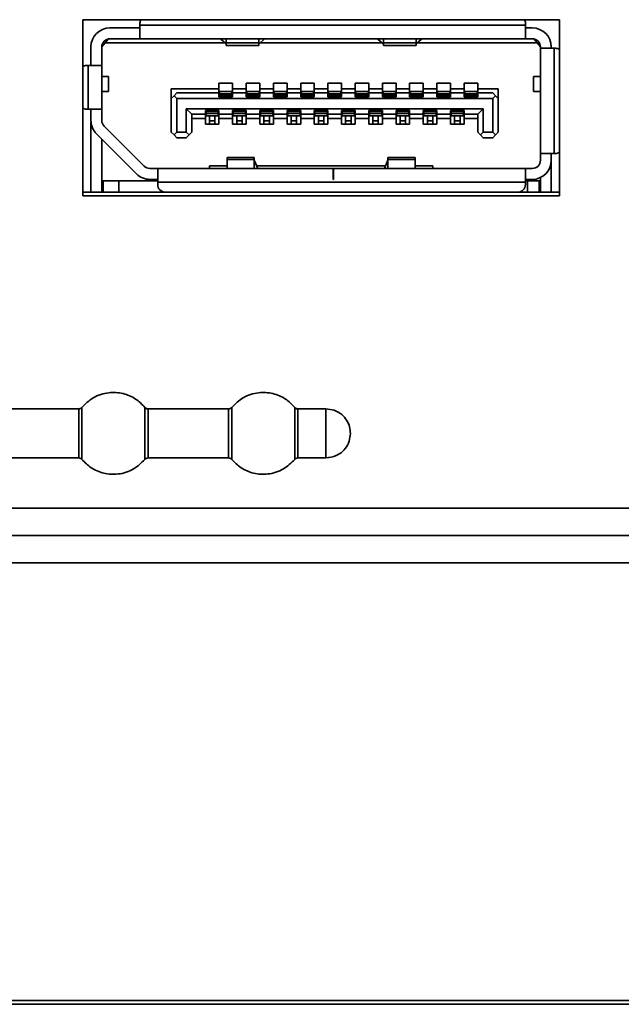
# Model space of a CAD drawing. Header units: millimetres. Extents: x 2 to 1120, y -2 to 861.
# Tile 25 of 226: x 353 to 360, y 116 to 128. Entities that reach past the tile are written whole.
import ezdxf

# ---------------------------------------------------------------- set-up
doc = ezdxf.new("R2010")
doc.units = ezdxf.units.MM

msp = doc.modelspace()

# ---------------------------------------------------------------- linework, layer by layer
at = {"color": 7, "linetype": 'Continuous', "lineweight": 35}
for p, q in [((359.5144, 127.8885), (353.6811, 127.8885)), ((353.6811, 127.8885), (353.6811, 125.7352)), ((354.0144, 127.7885), (354.3811, 127.7885)), ((354.3811, 127.8452), (354.3811, 127.8219)), ((354.3811, 127.8219), (354.3811, 127.6552)), ((359.0977, 127.8219), (354.3811, 127.8219)), ((359.0977, 127.8219), (359.0977, 127.8452)), ((359.0977, 127.6552), (359.0977, 127.8219)), ((359.0977, 127.7885), (359.1811, 127.7885)), ((359.5144, 125.7352), (359.5144, 127.8885)), ((353.7811, 127.3285), (353.7811, 127.5552)), ((353.9144, 127.5552), (353.9561, 127.6052)), ((353.9144, 127.5586), (353.9311, 127.5752)), ((353.9144, 127.5552), (353.9144, 127.3285)), ((353.9311, 127.5752), (353.9311, 127.6105)), ((353.9561, 127.6052), (353.9964, 127.6536)), ((355.4218, 127.6052), (353.9561, 127.6052)), ((354.0144, 127.6552), (354.3811, 127.6552)), ((359.0977, 127.6552), (354.3811, 127.6552)), ((355.3694, 127.6503), (355.3694, 127.6552)), ((355.4344, 127.5944), (355.3694, 127.6503)), ((355.4361, 127.6552), (355.4361, 127.6037)), ((355.8361, 127.6037), (355.4361, 127.6037)), ((355.4361, 127.6037), (355.4361, 127.5719)), ((355.4361, 127.5719), (355.8361, 127.5719)), ((355.8361, 127.6037), (355.8361, 127.6552)), ((355.8361, 127.5719), (355.8361, 127.6037)), ((355.9027, 127.6503), (355.8377, 127.5944)), ((357.3452, 127.6052), (355.8503, 127.6052)), ((355.9027, 127.6552), (355.9027, 127.6503)), ((357.2927, 127.6503), (357.2927, 127.6552)), ((357.2927, 127.6503), (357.3578, 127.5944)), ((357.3594, 127.6552), (357.3594, 127.6037)), ((357.7594, 127.6037), (357.3594, 127.6037)), ((357.3594, 127.6037), (357.3594, 127.5719)), ((357.3594, 127.5719), (357.7594, 127.5719)), ((357.7594, 127.6037), (357.7594, 127.6552)), ((357.7594, 127.5719), (357.7594, 127.6037)), ((357.761, 127.5944), (357.8261, 127.6503)), ((359.2394, 127.6052), (357.7736, 127.6052)), ((357.8261, 127.6552), (357.8261, 127.6503)), ((359.0977, 127.6552), (359.1811, 127.6552)), ((359.1991, 127.6536), (359.2394, 127.6052)), ((359.2394, 127.6052), (359.2811, 127.5552)), ((359.2644, 127.5752), (359.2644, 127.6105)), ((359.2811, 127.5385), (359.2811, 127.5552)), ((359.4144, 127.5385), (359.4144, 127.5552)), ((359.4477, 127.5385), (359.2811, 127.5385)), ((359.2811, 126.2519), (359.2811, 127.5385)), ((359.4477, 126.2519), (359.4477, 127.5385)), ((359.4677, 127.5385), (359.4477, 127.5385)), ((353.7477, 127.3285), (353.7261, 127.3285)), ((353.7477, 127.3285), (353.7477, 126.7952)), ((353.9144, 127.3285), (353.7477, 127.3285)), ((353.9144, 127.3285), (353.9144, 126.7952)), ((353.9977, 127.1935), (353.9144, 127.1935)), ((353.9977, 127.0102), (353.9977, 127.1935)), ((359.1977, 127.1935), (359.1977, 127.0102)), ((359.2811, 127.1935), (359.1977, 127.1935)), ((355.3477, 127.1119), (355.5144, 127.1119)), ((355.3477, 127.0419), (355.3477, 127.1119)), ((355.5144, 127.1119), (355.5144, 127.0419)), ((355.6811, 127.1119), (355.8477, 127.1119)), ((355.6811, 127.0419), (355.6811, 127.1119)), ((355.8477, 127.1119), (355.8477, 127.0419)), ((356.0144, 127.1119), (356.1811, 127.1119)), ((356.0144, 127.0419), (356.0144, 127.1119)), ((356.1811, 127.1119), (356.1811, 127.0419)), ((356.3477, 127.1119), (356.5144, 127.1119)), ((356.3477, 127.0419), (356.3477, 127.1119)), ((356.5144, 127.1119), (356.5144, 127.0419)), ((356.6811, 127.1119), (356.8477, 127.1119)), ((356.6811, 127.0419), (356.6811, 127.1119)), ((356.8477, 127.1119), (356.8477, 127.0419)), ((357.0144, 127.1119), (357.1811, 127.1119)), ((357.0144, 127.0419), (357.0144, 127.1119)), ((357.1811, 127.1119), (357.1811, 127.0419)), ((357.3477, 127.1119), (357.5144, 127.1119)), ((357.3477, 127.0419), (357.3477, 127.1119)), ((357.5144, 127.1119), (357.5144, 127.0419)), ((357.6811, 127.1119), (357.8477, 127.1119)), ((357.6811, 127.0419), (357.6811, 127.1119)), ((357.8477, 127.1119), (357.8477, 127.0419)), ((358.0144, 127.1119), (358.1811, 127.1119)), ((358.0144, 127.0419), (358.0144, 127.1119)), ((358.1811, 127.1119), (358.1811, 127.0419)), ((358.3477, 127.1119), (358.5144, 127.1119)), ((358.3477, 127.0419), (358.3477, 127.1119)), ((358.5144, 127.1119), (358.5144, 127.0419)), ((353.9144, 127.0102), (353.9977, 127.0102)), ((354.7644, 127.0419), (355.3477, 127.0419)), ((354.7644, 127.0419), (354.7644, 126.9252)), ((354.7644, 126.9252), (354.7977, 126.9585)), ((354.8311, 126.9919), (354.7977, 126.9585)), ((354.7977, 126.9585), (354.8311, 126.9252)), ((355.3477, 126.9919), (354.8311, 126.9919)), ((355.3477, 126.9919), (355.3477, 127.0419)), ((355.3477, 126.9452), (355.3477, 126.9919)), ((355.5144, 126.9452), (355.3477, 126.9452)), ((355.5061, 127.0119), (355.3561, 127.0119)), ((355.3561, 127.0119), (355.3561, 126.9823)), ((355.5061, 126.9823), (355.3561, 126.9823)), ((355.3561, 126.9823), (355.3561, 126.9594)), ((355.5061, 126.9594), (355.3561, 126.9594)), ((355.3561, 126.9594), (355.3561, 126.9552)), ((355.5061, 126.9552), (355.3561, 126.9552)), ((355.3561, 126.9552), (355.3561, 126.9452)), ((355.5061, 127.0119), (355.5061, 126.9823)), ((355.5061, 126.9823), (355.5061, 126.9594)), ((355.5061, 126.9594), (355.5061, 126.9552)), ((355.5061, 126.9552), (355.5061, 126.9452)), ((355.5144, 127.0419), (355.6811, 127.0419)), ((355.5144, 127.0419), (355.5144, 126.9919)), ((355.5144, 126.9919), (355.5144, 126.9452)), ((355.6811, 126.9919), (355.5144, 126.9919)), ((355.6811, 126.9919), (355.6811, 127.0419)), ((355.6811, 126.9452), (355.6811, 126.9919)), ((355.8477, 126.9452), (355.6811, 126.9452)), ((355.8394, 127.0119), (355.6894, 127.0119)), ((355.6894, 127.0119), (355.6894, 126.9823)), ((355.8394, 126.9823), (355.6894, 126.9823)), ((355.6894, 126.9823), (355.6894, 126.9594)), ((355.8394, 126.9594), (355.6894, 126.9594)), ((355.6894, 126.9594), (355.6894, 126.9552)), ((355.8394, 126.9552), (355.6894, 126.9552)), ((355.6894, 126.9552), (355.6894, 126.9452)), ((355.8394, 127.0119), (355.8394, 126.9823)), ((355.8394, 126.9823), (355.8394, 126.9594)), ((355.8394, 126.9594), (355.8394, 126.9552)), ((355.8394, 126.9552), (355.8394, 126.9452)), ((355.8477, 127.0419), (356.0144, 127.0419)), ((355.8477, 127.0419), (355.8477, 126.9919)), ((355.8477, 126.9919), (355.8477, 126.9452)), ((356.0144, 126.9919), (355.8477, 126.9919)), ((356.0144, 126.9919), (356.0144, 127.0419)), ((356.0144, 126.9452), (356.0144, 126.9919)), ((356.1811, 126.9452), (356.0144, 126.9452)), ((356.1727, 127.0119), (356.0227, 127.0119)), ((356.0227, 127.0119), (356.0227, 126.9823)), ((356.0227, 126.9823), (356.0227, 126.9594)), ((356.1727, 126.9823), (356.0227, 126.9823)), ((356.1727, 126.9594), (356.0227, 126.9594)), ((356.0227, 126.9594), (356.0227, 126.9552)), ((356.1727, 126.9552), (356.0227, 126.9552)), ((356.0227, 126.9552), (356.0227, 126.9452)), ((356.1727, 127.0119), (356.1727, 126.9823)), ((356.1727, 126.9823), (356.1727, 126.9594)), ((356.1727, 126.9594), (356.1727, 126.9552)), ((356.1727, 126.9552), (356.1727, 126.9452)), ((356.1811, 127.0419), (356.3477, 127.0419)), ((356.1811, 127.0419), (356.1811, 126.9919)), ((356.1811, 126.9919), (356.1811, 126.9452)), ((356.3477, 126.9919), (356.1811, 126.9919)), ((356.3477, 126.9919), (356.3477, 127.0419)), ((356.3477, 126.9452), (356.3477, 126.9919)), ((356.5144, 126.9452), (356.3477, 126.9452)), ((356.5061, 127.0119), (356.3561, 127.0119)), ((356.3561, 127.0119), (356.3561, 126.9823)), ((356.5061, 126.9823), (356.3561, 126.9823)), ((356.3561, 126.9823), (356.3561, 126.9594)), ((356.5061, 126.9594), (356.3561, 126.9594)), ((356.3561, 126.9594), (356.3561, 126.9552)), ((356.5061, 126.9552), (356.3561, 126.9552)), ((356.3561, 126.9552), (356.3561, 126.9452)), ((356.5061, 127.0119), (356.5061, 126.9823)), ((356.5061, 126.9823), (356.5061, 126.9594)), ((356.5061, 126.9594), (356.5061, 126.9552)), ((356.5061, 126.9552), (356.5061, 126.9452)), ((356.5144, 127.0419), (356.6811, 127.0419)), ((356.5144, 127.0419), (356.5144, 126.9919)), ((356.5144, 126.9919), (356.5144, 126.9452)), ((356.6811, 126.9919), (356.5144, 126.9919)), ((356.6811, 126.9919), (356.6811, 127.0419)), ((356.6811, 126.9452), (356.6811, 126.9919)), ((356.8477, 126.9452), (356.6811, 126.9452)), ((356.8394, 127.0119), (356.6894, 127.0119)), ((356.6894, 127.0119), (356.6894, 126.9823)), ((356.6894, 126.9823), (356.6894, 126.9594)), ((356.8394, 126.9823), (356.6894, 126.9823)), ((356.8394, 126.9594), (356.6894, 126.9594)), ((356.6894, 126.9594), (356.6894, 126.9552)), ((356.8394, 126.9552), (356.6894, 126.9552)), ((356.6894, 126.9552), (356.6894, 126.9452)), ((356.8394, 127.0119), (356.8394, 126.9823)), ((356.8394, 126.9823), (356.8394, 126.9594)), ((356.8394, 126.9594), (356.8394, 126.9552)), ((356.8394, 126.9552), (356.8394, 126.9452)), ((356.8477, 127.0419), (357.0144, 127.0419)), ((356.8477, 127.0419), (356.8477, 126.9919)), ((356.8477, 126.9919), (356.8477, 126.9452)), ((357.0144, 126.9919), (356.8477, 126.9919)), ((357.0144, 126.9919), (357.0144, 127.0419)), ((357.0144, 126.9452), (357.0144, 126.9919)), ((357.1811, 126.9452), (357.0144, 126.9452)), ((357.1727, 127.0119), (357.0227, 127.0119)), ((357.0227, 127.0119), (357.0227, 126.9823)), ((357.0227, 126.9823), (357.0227, 126.9594)), ((357.1727, 126.9823), (357.0227, 126.9823)), ((357.1727, 126.9594), (357.0227, 126.9594)), ((357.0227, 126.9594), (357.0227, 126.9552)), ((357.1727, 126.9552), (357.0227, 126.9552)), ((357.0227, 126.9552), (357.0227, 126.9452)), ((357.1727, 127.0119), (357.1727, 126.9823)), ((357.1727, 126.9823), (357.1727, 126.9594)), ((357.1727, 126.9594), (357.1727, 126.9552)), ((357.1727, 126.9552), (357.1727, 126.9452)), ((357.1811, 127.0419), (357.3477, 127.0419)), ((357.1811, 127.0419), (357.1811, 126.9919)), ((357.1811, 126.9919), (357.1811, 126.9452)), ((357.3477, 126.9919), (357.1811, 126.9919)), ((357.3477, 126.9919), (357.3477, 127.0419)), ((357.3477, 126.9452), (357.3477, 126.9919)), ((357.5144, 126.9452), (357.3477, 126.9452)), ((357.5061, 127.0119), (357.3561, 127.0119)), ((357.3561, 127.0119), (357.3561, 126.9823)), ((357.3561, 126.9823), (357.3561, 126.9594)), ((357.5061, 126.9823), (357.3561, 126.9823)), ((357.5061, 126.9594), (357.3561, 126.9594)), ((357.3561, 126.9594), (357.3561, 126.9552)), ((357.5061, 126.9552), (357.3561, 126.9552)), ((357.3561, 126.9552), (357.3561, 126.9452)), ((357.5061, 127.0119), (357.5061, 126.9823)), ((357.5061, 126.9823), (357.5061, 126.9594)), ((357.5061, 126.9594), (357.5061, 126.9552)), ((357.5061, 126.9552), (357.5061, 126.9452)), ((357.5144, 127.0419), (357.6811, 127.0419)), ((357.5144, 127.0419), (357.5144, 126.9919)), ((357.5144, 126.9919), (357.5144, 126.9452)), ((357.6811, 126.9919), (357.5144, 126.9919)), ((357.6811, 126.9919), (357.6811, 127.0419)), ((357.6811, 126.9452), (357.6811, 126.9919)), ((357.8477, 126.9452), (357.6811, 126.9452)), ((357.8394, 127.0119), (357.6894, 127.0119)), ((357.6894, 127.0119), (357.6894, 126.9823)), ((357.8394, 126.9823), (357.6894, 126.9823)), ((357.6894, 126.9823), (357.6894, 126.9594)), ((357.8394, 126.9594), (357.6894, 126.9594)), ((357.6894, 126.9594), (357.6894, 126.9552)), ((357.8394, 126.9552), (357.6894, 126.9552)), ((357.6894, 126.9552), (357.6894, 126.9452)), ((357.8394, 127.0119), (357.8394, 126.9823)), ((357.8394, 126.9823), (357.8394, 126.9594)), ((357.8394, 126.9594), (357.8394, 126.9552)), ((357.8394, 126.9552), (357.8394, 126.9452)), ((357.8477, 127.0419), (358.0144, 127.0419)), ((357.8477, 127.0419), (357.8477, 126.9919)), ((357.8477, 126.9919), (357.8477, 126.9452)), ((358.0144, 126.9919), (357.8477, 126.9919)), ((358.0144, 126.9919), (358.0144, 127.0419)), ((358.0144, 126.9452), (358.0144, 126.9919)), ((358.1811, 126.9452), (358.0144, 126.9452)), ((358.1727, 127.0119), (358.0227, 127.0119)), ((358.0227, 127.0119), (358.0227, 126.9823)), ((358.1727, 126.9823), (358.0227, 126.9823)), ((358.0227, 126.9823), (358.0227, 126.9594)), ((358.1727, 126.9594), (358.0227, 126.9594)), ((358.0227, 126.9594), (358.0227, 126.9552)), ((358.1727, 126.9552), (358.0227, 126.9552)), ((358.0227, 126.9552), (358.0227, 126.9452)), ((358.1727, 127.0119), (358.1727, 126.9823)), ((358.1727, 126.9823), (358.1727, 126.9594)), ((358.1727, 126.9594), (358.1727, 126.9552)), ((358.1727, 126.9552), (358.1727, 126.9452)), ((358.1811, 127.0419), (358.3477, 127.0419)), ((358.1811, 127.0419), (358.1811, 126.9919)), ((358.1811, 126.9919), (358.1811, 126.9452)), ((358.3477, 126.9919), (358.1811, 126.9919)), ((358.3477, 126.9919), (358.3477, 127.0419)), ((358.3477, 126.9452), (358.3477, 126.9919)), ((358.5144, 126.9452), (358.3477, 126.9452)), ((358.5061, 127.0119), (358.3561, 127.0119)), ((358.3561, 127.0119), (358.3561, 126.9823)), ((358.3561, 126.9823), (358.3561, 126.9594)), ((358.5061, 126.9823), (358.3561, 126.9823)), ((358.5061, 126.9594), (358.3561, 126.9594)), ((358.3561, 126.9594), (358.3561, 126.9552)), ((358.5061, 126.9552), (358.3561, 126.9552)), ((358.3561, 126.9552), (358.3561, 126.9452)), ((358.5061, 127.0119), (358.5061, 126.9823)), ((358.5061, 126.9823), (358.5061, 126.9594)), ((358.5061, 126.9594), (358.5061, 126.9552)), ((358.5061, 126.9552), (358.5061, 126.9452)), ((358.5144, 127.0419), (358.7644, 127.0419)), ((358.5144, 127.0419), (358.5144, 126.9919)), ((358.5144, 126.9919), (358.5144, 126.9452)), ((358.6977, 126.9919), (358.5144, 126.9919)), ((358.7311, 126.9585), (358.6977, 126.9919)), ((358.6977, 126.9252), (358.7311, 126.9585)), ((358.7311, 126.9585), (358.7644, 126.9252)), ((358.7644, 127.0419), (358.7644, 126.9252)), ((359.1977, 127.0102), (359.2811, 127.0102)), ((354.7644, 126.5119), (354.7644, 126.9252)), ((358.6977, 126.9252), (354.8311, 126.9252)), ((354.8311, 126.9252), (354.8311, 126.5119)), ((358.6977, 126.9252), (358.6977, 126.5119)), ((358.7644, 126.9252), (358.7644, 126.5119)), ((353.7261, 126.7952), (353.7477, 126.7952)), ((353.7477, 126.7952), (353.9144, 126.7952)), ((353.7811, 126.7952), (353.7811, 126.6566)), ((353.9144, 126.6566), (353.9144, 126.7952)), ((354.9477, 126.7985), (358.5811, 126.7985)), ((354.9477, 126.5119), (354.9477, 126.7985)), ((354.9477, 126.7985), (355.0144, 126.7319)), ((355.0144, 126.7319), (355.0144, 126.5119)), ((355.0144, 126.7319), (355.1811, 126.7319)), ((355.1811, 126.7785), (355.3477, 126.7785)), ((355.1811, 126.7319), (355.1811, 126.7785)), ((355.1811, 126.6819), (355.1811, 126.7319)), ((355.1894, 126.7785), (355.1894, 126.7685)), ((355.1894, 126.7685), (355.1894, 126.7643)), ((355.1894, 126.7685), (355.3394, 126.7685)), ((355.1894, 126.7643), (355.1894, 126.7415)), ((355.3394, 126.7643), (355.1894, 126.7643)), ((355.3394, 126.7415), (355.1894, 126.7415)), ((355.1894, 126.7415), (355.1894, 126.7119)), ((355.3394, 126.7119), (355.1894, 126.7119)), ((355.2311, 126.7119), (355.2311, 126.6525)), ((355.2977, 126.7119), (355.2977, 126.6525)), ((355.3394, 126.7785), (355.3394, 126.7685)), ((355.3394, 126.7685), (355.3394, 126.7643)), ((355.3394, 126.7643), (355.3394, 126.7415)), ((355.3394, 126.7415), (355.3394, 126.7119)), ((355.3477, 126.7785), (355.3477, 126.7319)), ((355.3477, 126.7319), (355.5144, 126.7319)), ((355.3477, 126.7319), (355.3477, 126.6819)), ((355.5144, 126.7785), (355.6811, 126.7785)), ((355.5144, 126.7319), (355.5144, 126.7785)), ((355.5144, 126.6819), (355.5144, 126.7319)), ((355.5227, 126.7785), (355.5227, 126.7685)), ((355.5227, 126.7685), (355.5227, 126.7643)), ((355.5227, 126.7685), (355.6727, 126.7685)), ((355.5227, 126.7643), (355.5227, 126.7415)), ((355.6727, 126.7643), (355.5227, 126.7643)), ((355.6727, 126.7415), (355.5227, 126.7415)), ((355.5227, 126.7415), (355.5227, 126.7119)), ((355.6727, 126.7119), (355.5227, 126.7119)), ((355.5644, 126.7119), (355.5644, 126.6525)), ((355.6311, 126.7119), (355.6311, 126.6525)), ((355.6727, 126.7785), (355.6727, 126.7685)), ((355.6727, 126.7685), (355.6727, 126.7643)), ((355.6727, 126.7643), (355.6727, 126.7415)), ((355.6727, 126.7415), (355.6727, 126.7119)), ((355.6811, 126.7785), (355.6811, 126.7319)), ((355.6811, 126.7319), (355.8477, 126.7319)), ((355.6811, 126.7319), (355.6811, 126.6819)), ((355.8477, 126.7785), (356.0144, 126.7785)), ((355.8477, 126.7319), (355.8477, 126.7785)), ((355.8477, 126.6819), (355.8477, 126.7319)), ((355.8561, 126.7785), (355.8561, 126.7685)), ((355.8561, 126.7685), (356.0061, 126.7685)), ((355.8561, 126.7685), (355.8561, 126.7643)), ((355.8561, 126.7643), (355.8561, 126.7415)), ((356.0061, 126.7643), (355.8561, 126.7643)), ((356.0061, 126.7415), (355.8561, 126.7415)), ((355.8561, 126.7415), (355.8561, 126.7119)), ((356.0061, 126.7119), (355.8561, 126.7119)), ((355.8977, 126.7119), (355.8977, 126.6525)), ((355.9644, 126.7119), (355.9644, 126.6525)), ((356.0061, 126.7785), (356.0061, 126.7685)), ((356.0061, 126.7685), (356.0061, 126.7643)), ((356.0061, 126.7643), (356.0061, 126.7415)), ((356.0061, 126.7415), (356.0061, 126.7119)), ((356.0144, 126.7785), (356.0144, 126.7319)), ((356.0144, 126.7319), (356.1811, 126.7319)), ((356.0144, 126.7319), (356.0144, 126.6819)), ((356.1811, 126.7785), (356.3477, 126.7785)), ((356.1811, 126.7319), (356.1811, 126.7785)), ((356.1811, 126.6819), (356.1811, 126.7319)), ((356.1894, 126.7785), (356.1894, 126.7685)), ((356.1894, 126.7685), (356.3394, 126.7685)), ((356.1894, 126.7685), (356.1894, 126.7643)), ((356.1894, 126.7643), (356.1894, 126.7415)), ((356.3394, 126.7643), (356.1894, 126.7643)), ((356.3394, 126.7415), (356.1894, 126.7415)), ((356.1894, 126.7415), (356.1894, 126.7119)), ((356.3394, 126.7119), (356.1894, 126.7119)), ((356.2311, 126.7119), (356.2311, 126.6525)), ((356.2977, 126.7119), (356.2977, 126.6525)), ((356.3394, 126.7785), (356.3394, 126.7685)), ((356.3394, 126.7685), (356.3394, 126.7643)), ((356.3394, 126.7643), (356.3394, 126.7415)), ((356.3394, 126.7415), (356.3394, 126.7119)), ((356.3477, 126.7785), (356.3477, 126.7319)), ((356.3477, 126.7319), (356.5144, 126.7319)), ((356.3477, 126.7319), (356.3477, 126.6819)), ((356.5144, 126.7785), (356.6811, 126.7785)), ((356.5144, 126.7319), (356.5144, 126.7785)), ((356.5144, 126.6819), (356.5144, 126.7319)), ((356.5227, 126.7785), (356.5227, 126.7685)), ((356.5227, 126.7685), (356.6727, 126.7685)), ((356.5227, 126.7685), (356.5227, 126.7643)), ((356.6727, 126.7643), (356.5227, 126.7643)), ((356.5227, 126.7643), (356.5227, 126.7415)), ((356.6727, 126.7415), (356.5227, 126.7415)), ((356.5227, 126.7415), (356.5227, 126.7119)), ((356.6727, 126.7119), (356.5227, 126.7119)), ((356.5644, 126.7119), (356.5644, 126.6525)), ((356.6311, 126.7119), (356.6311, 126.6525)), ((356.6727, 126.7785), (356.6727, 126.7685)), ((356.6727, 126.7685), (356.6727, 126.7643)), ((356.6727, 126.7643), (356.6727, 126.7415)), ((356.6727, 126.7415), (356.6727, 126.7119)), ((356.6811, 126.7785), (356.6811, 126.7319)), ((356.6811, 126.7319), (356.8477, 126.7319)), ((356.6811, 126.7319), (356.6811, 126.6819)), ((356.8477, 126.7785), (357.0144, 126.7785)), ((356.8477, 126.7319), (356.8477, 126.7785)), ((356.8477, 126.6819), (356.8477, 126.7319)), ((356.8561, 126.7785), (356.8561, 126.7685)), ((356.8561, 126.7685), (357.0061, 126.7685)), ((356.8561, 126.7685), (356.8561, 126.7643)), ((356.8561, 126.7643), (356.8561, 126.7415)), ((357.0061, 126.7643), (356.8561, 126.7643)), ((357.0061, 126.7415), (356.8561, 126.7415)), ((356.8561, 126.7415), (356.8561, 126.7119)), ((357.0061, 126.7119), (356.8561, 126.7119)), ((356.8977, 126.7119), (356.8977, 126.6525)), ((356.9644, 126.7119), (356.9644, 126.6525)), ((357.0061, 126.7785), (357.0061, 126.7685)), ((357.0061, 126.7685), (357.0061, 126.7643)), ((357.0061, 126.7643), (357.0061, 126.7415)), ((357.0061, 126.7415), (357.0061, 126.7119)), ((357.0144, 126.7785), (357.0144, 126.7319)), ((357.0144, 126.7319), (357.1811, 126.7319)), ((357.0144, 126.7319), (357.0144, 126.6819)), ((357.1811, 126.7785), (357.3477, 126.7785)), ((357.1811, 126.7319), (357.1811, 126.7785)), ((357.1811, 126.6819), (357.1811, 126.7319)), ((357.1894, 126.7785), (357.1894, 126.7685)), ((357.1894, 126.7685), (357.1894, 126.7643)), ((357.1894, 126.7685), (357.3394, 126.7685)), ((357.1894, 126.7643), (357.1894, 126.7415)), ((357.3394, 126.7643), (357.1894, 126.7643)), ((357.3394, 126.7415), (357.1894, 126.7415)), ((357.1894, 126.7415), (357.1894, 126.7119)), ((357.3394, 126.7119), (357.1894, 126.7119)), ((357.2311, 126.7119), (357.2311, 126.6525)), ((357.2977, 126.7119), (357.2977, 126.6525)), ((357.3394, 126.7785), (357.3394, 126.7685)), ((357.3394, 126.7685), (357.3394, 126.7643)), ((357.3394, 126.7643), (357.3394, 126.7415)), ((357.3394, 126.7415), (357.3394, 126.7119)), ((357.3477, 126.7785), (357.3477, 126.7319)), ((357.3477, 126.7319), (357.5144, 126.7319)), ((357.3477, 126.7319), (357.3477, 126.6819)), ((357.5144, 126.7785), (357.6811, 126.7785)), ((357.5144, 126.7319), (357.5144, 126.7785)), ((357.5144, 126.6819), (357.5144, 126.7319)), ((357.5227, 126.7785), (357.5227, 126.7685)), ((357.5227, 126.7685), (357.6727, 126.7685)), ((357.5227, 126.7685), (357.5227, 126.7643)), ((357.6727, 126.7643), (357.5227, 126.7643)), ((357.5227, 126.7643), (357.5227, 126.7415)), ((357.6727, 126.7415), (357.5227, 126.7415)), ((357.5227, 126.7415), (357.5227, 126.7119)), ((357.6727, 126.7119), (357.5227, 126.7119)), ((357.5644, 126.7119), (357.5644, 126.6525)), ((357.6311, 126.7119), (357.6311, 126.6525)), ((357.6727, 126.7785), (357.6727, 126.7685)), ((357.6727, 126.7685), (357.6727, 126.7643)), ((357.6727, 126.7643), (357.6727, 126.7415)), ((357.6727, 126.7415), (357.6727, 126.7119)), ((357.6811, 126.7785), (357.6811, 126.7319)), ((357.6811, 126.7319), (357.8477, 126.7319)), ((357.6811, 126.7319), (357.6811, 126.6819)), ((357.8477, 126.7785), (358.0144, 126.7785)), ((357.8477, 126.7319), (357.8477, 126.7785)), ((357.8477, 126.6819), (357.8477, 126.7319)), ((357.8561, 126.7785), (357.8561, 126.7685)), ((357.8561, 126.7685), (357.8561, 126.7643)), ((357.8561, 126.7685), (358.0061, 126.7685)), ((358.0061, 126.7643), (357.8561, 126.7643)), ((357.8561, 126.7643), (357.8561, 126.7415)), ((358.0061, 126.7415), (357.8561, 126.7415)), ((357.8561, 126.7415), (357.8561, 126.7119)), ((358.0061, 126.7119), (357.8561, 126.7119)), ((357.8977, 126.7119), (357.8977, 126.6525)), ((357.9644, 126.7119), (357.9644, 126.6525)), ((358.0061, 126.7785), (358.0061, 126.7685)), ((358.0061, 126.7685), (358.0061, 126.7643)), ((358.0061, 126.7643), (358.0061, 126.7415)), ((358.0061, 126.7415), (358.0061, 126.7119)), ((358.0144, 126.7785), (358.0144, 126.7319)), ((358.0144, 126.7319), (358.1811, 126.7319)), ((358.0144, 126.7319), (358.0144, 126.6819)), ((358.1811, 126.7785), (358.3477, 126.7785)), ((358.1811, 126.7319), (358.1811, 126.7785)), ((358.1811, 126.6819), (358.1811, 126.7319)), ((358.1894, 126.7785), (358.1894, 126.7685)), ((358.1894, 126.7685), (358.3394, 126.7685)), ((358.1894, 126.7685), (358.1894, 126.7643)), ((358.1894, 126.7643), (358.1894, 126.7415)), ((358.3394, 126.7643), (358.1894, 126.7643)), ((358.3394, 126.7415), (358.1894, 126.7415)), ((358.1894, 126.7415), (358.1894, 126.7119)), ((358.3394, 126.7119), (358.1894, 126.7119)), ((358.2311, 126.7119), (358.2311, 126.6525)), ((358.2977, 126.7119), (358.2977, 126.6525)), ((358.3394, 126.7785), (358.3394, 126.7685)), ((358.3394, 126.7685), (358.3394, 126.7643)), ((358.3394, 126.7643), (358.3394, 126.7415)), ((358.3394, 126.7415), (358.3394, 126.7119)), ((358.3477, 126.7785), (358.3477, 126.7319)), ((358.3477, 126.7319), (358.5144, 126.7319)), ((358.3477, 126.7319), (358.3477, 126.6819)), ((358.5144, 126.7319), (358.5811, 126.7985)), ((358.5144, 126.5119), (358.5144, 126.7319)), ((358.5811, 126.7985), (358.5811, 126.5119)), ((353.7811, 125.7785), (353.7811, 126.6352)), ((354.4318, 126.0978), (353.9437, 126.5859)), ((355.1811, 126.6819), (355.0144, 126.6819)), ((355.1811, 126.6119), (355.1811, 126.6819)), ((355.3477, 126.6119), (355.1811, 126.6119)), ((355.2977, 126.6525), (355.2311, 126.6525)), ((355.2311, 126.6525), (355.2311, 126.6119)), ((355.2977, 126.6525), (355.2977, 126.6119)), ((355.5144, 126.6819), (355.3477, 126.6819)), ((355.3477, 126.6819), (355.3477, 126.6119)), ((355.5144, 126.6119), (355.5144, 126.6819)), ((355.6811, 126.6119), (355.5144, 126.6119)), ((355.6311, 126.6525), (355.5644, 126.6525)), ((355.5644, 126.6525), (355.5644, 126.6119)), ((355.6311, 126.6525), (355.6311, 126.6119)), ((355.8477, 126.6819), (355.6811, 126.6819)), ((355.6811, 126.6819), (355.6811, 126.6119)), ((355.8477, 126.6119), (355.8477, 126.6819)), ((356.0144, 126.6119), (355.8477, 126.6119)), ((355.9644, 126.6525), (355.8977, 126.6525)), ((355.8977, 126.6525), (355.8977, 126.6119)), ((355.9644, 126.6525), (355.9644, 126.6119)), ((356.1811, 126.6819), (356.0144, 126.6819)), ((356.0144, 126.6819), (356.0144, 126.6119)), ((356.1811, 126.6119), (356.1811, 126.6819)), ((356.3477, 126.6119), (356.1811, 126.6119)), ((356.2977, 126.6525), (356.2311, 126.6525)), ((356.2311, 126.6525), (356.2311, 126.6119)), ((356.2977, 126.6525), (356.2977, 126.6119)), ((356.5144, 126.6819), (356.3477, 126.6819)), ((356.3477, 126.6819), (356.3477, 126.6119)), ((356.5144, 126.6119), (356.5144, 126.6819)), ((356.6811, 126.6119), (356.5144, 126.6119)), ((356.6311, 126.6525), (356.5644, 126.6525)), ((356.5644, 126.6525), (356.5644, 126.6119)), ((356.6311, 126.6525), (356.6311, 126.6119)), ((356.8477, 126.6819), (356.6811, 126.6819)), ((356.6811, 126.6819), (356.6811, 126.6119)), ((356.8477, 126.6119), (356.8477, 126.6819)), ((357.0144, 126.6119), (356.8477, 126.6119)), ((356.9644, 126.6525), (356.8977, 126.6525)), ((356.8977, 126.6525), (356.8977, 126.6119)), ((356.9644, 126.6525), (356.9644, 126.6119)), ((357.1811, 126.6819), (357.0144, 126.6819)), ((357.0144, 126.6819), (357.0144, 126.6119)), ((357.1811, 126.6119), (357.1811, 126.6819)), ((357.3477, 126.6119), (357.1811, 126.6119)), ((357.2977, 126.6525), (357.2311, 126.6525)), ((357.2311, 126.6525), (357.2311, 126.6119)), ((357.2977, 126.6525), (357.2977, 126.6119)), ((357.5144, 126.6819), (357.3477, 126.6819)), ((357.3477, 126.6819), (357.3477, 126.6119)), ((357.5144, 126.6119), (357.5144, 126.6819)), ((357.6811, 126.6119), (357.5144, 126.6119)), ((357.6311, 126.6525), (357.5644, 126.6525)), ((357.5644, 126.6525), (357.5644, 126.6119)), ((357.6311, 126.6525), (357.6311, 126.6119)), ((357.8477, 126.6819), (357.6811, 126.6819)), ((357.6811, 126.6819), (357.6811, 126.6119)), ((357.8477, 126.6119), (357.8477, 126.6819)), ((358.0144, 126.6119), (357.8477, 126.6119)), ((357.9644, 126.6525), (357.8977, 126.6525)), ((357.8977, 126.6525), (357.8977, 126.6119)), ((357.9644, 126.6525), (357.9644, 126.6119)), ((358.1811, 126.6819), (358.0144, 126.6819)), ((358.0144, 126.6819), (358.0144, 126.6119)), ((358.1811, 126.6119), (358.1811, 126.6819)), ((358.3477, 126.6119), (358.1811, 126.6119)), ((358.2977, 126.6525), (358.2311, 126.6525)), ((358.2311, 126.6525), (358.2311, 126.6119)), ((358.2977, 126.6525), (358.2977, 126.6119)), ((358.5144, 126.6819), (358.3477, 126.6819)), ((358.3477, 126.6819), (358.3477, 126.6119)), ((354.3375, 126.0035), (353.8494, 126.4916)), ((354.7977, 126.4785), (354.7644, 126.5119)), ((354.7977, 126.4785), (354.8311, 126.5119)), ((354.8311, 126.4452), (354.7977, 126.4785)), ((354.8311, 126.5119), (354.9477, 126.5119)), ((354.9811, 126.4785), (354.9477, 126.5119)), ((354.9811, 126.4785), (354.9477, 126.4452)), ((354.9811, 126.4785), (355.0144, 126.5119)), ((358.5477, 126.4785), (358.5144, 126.5119)), ((358.5477, 126.4785), (358.5811, 126.5119)), ((358.5811, 126.4452), (358.5477, 126.4785)), ((358.6977, 126.5119), (358.5811, 126.5119)), ((358.6977, 126.5119), (358.7311, 126.4785)), ((358.6977, 126.4452), (358.7311, 126.4785)), ((358.7311, 126.4785), (358.7644, 126.5119)), ((353.9144, 126.4266), (353.9144, 125.7785)), ((354.8311, 126.4452), (354.9477, 126.4452)), ((358.5811, 126.4452), (358.6977, 126.4452)), ((359.2811, 126.2519), (359.4477, 126.2519)), ((359.2811, 126.2519), (359.2811, 126.1685)), ((359.4144, 126.2519), (359.4144, 126.1685)), ((359.4477, 126.2519), (359.4677, 126.2519)), ((355.2311, 126.1019), (355.4461, 126.1019)), ((355.2311, 126.0685), (355.2311, 126.1019)), ((355.7794, 126.2019), (355.4461, 126.2019)), ((355.4461, 126.2019), (355.4461, 126.1787)), ((355.4461, 126.1787), (355.4461, 126.0685)), ((355.4461, 126.1787), (355.7794, 126.1787)), ((355.7794, 126.1787), (355.7794, 126.2019)), ((355.7794, 126.0685), (355.7794, 126.1787)), ((355.7794, 126.1715), (355.8232, 126.0685)), ((355.809, 126.1019), (357.3864, 126.1019)), ((357.3722, 126.0685), (357.4161, 126.1715)), ((357.7494, 126.2019), (357.4161, 126.2019)), ((357.4161, 126.2019), (357.4161, 126.1787)), ((357.4161, 126.1787), (357.4161, 126.0685)), ((357.4161, 126.1787), (357.7494, 126.1787)), ((357.7494, 126.1787), (357.7494, 126.2019)), ((357.7494, 126.0685), (357.7494, 126.1787)), ((357.7494, 126.1019), (357.9644, 126.1019)), ((357.9644, 126.1019), (357.9644, 126.0685)), ((359.4144, 126.1685), (359.4144, 125.7785)), ((354.5977, 126.0685), (354.5025, 126.0685)), ((354.5977, 126.0685), (356.7444, 126.0685)), ((354.5977, 126.0685), (354.5977, 125.9019)), ((356.7444, 125.9352), (356.7444, 126.0685)), ((356.7444, 126.0685), (356.7477, 126.0685)), ((356.7477, 126.0685), (359.0977, 126.0685)), ((356.7477, 126.0685), (356.7477, 125.9352)), ((359.0977, 125.9019), (359.0977, 126.0685)), ((359.0977, 126.0685), (359.1811, 126.0685)), ((353.9144, 125.9185), (353.9311, 125.9185)), ((353.9311, 125.7785), (353.9311, 125.9185)), ((353.9311, 125.9185), (354.1211, 125.9185)), ((354.1211, 125.9185), (354.1211, 125.7785)), ((354.1211, 125.9185), (354.5977, 125.9185)), ((354.5025, 125.9352), (354.5977, 125.9352)), ((354.5977, 125.9019), (359.0977, 125.9019)), ((354.5977, 125.9019), (354.5977, 125.8719)), ((356.7477, 125.9352), (356.7444, 125.9352)), ((359.1811, 125.9352), (359.0977, 125.9352)), ((359.0977, 125.9185), (359.1211, 125.9185)), ((359.0977, 125.8719), (359.0977, 125.9019)), ((359.1211, 125.7785), (359.1211, 125.9185)), ((359.2644, 125.9185), (359.1211, 125.9185)), ((359.2644, 125.9185), (359.2644, 125.7785)), ((359.2644, 125.9185), (359.2811, 125.9185)), ((359.2811, 125.7785), (359.2811, 125.9577)), ((353.6811, 125.7785), (354.6911, 125.7785)), ((353.6811, 125.7352), (359.5144, 125.7352)), ((359.0044, 125.7785), (354.6911, 125.7785)), ((359.0044, 125.7785), (359.5144, 125.7785)), ((353.6318, 123.1285), (352.647, 123.1285)), ((353.6318, 123.1285), (353.6318, 122.5285)), ((353.6704, 122.5104), (353.6704, 123.1467)), ((354.4418, 123.1467), (354.4418, 122.5104)), ((355.4651, 123.1285), (354.4803, 123.1285)), ((354.4803, 122.5285), (354.4803, 123.1285)), ((355.4651, 123.1285), (355.4651, 122.5285)), ((355.5037, 122.5104), (355.5037, 123.1467)), ((356.2751, 123.1467), (356.2751, 122.5104)), ((356.6561, 123.1285), (356.3137, 123.1285)), ((356.3137, 122.5285), (356.3137, 123.1285)), ((356.6561, 123.1285), (356.6561, 122.5285)), ((352.647, 122.5285), (353.6318, 122.5285)), ((354.4803, 122.5285), (355.4651, 122.5285)), ((356.3137, 122.5285), (356.6561, 122.5285)), ((605.1411, 121.5785), (202.7344, 121.5785)), ((202.9701, 121.2452), (604.9053, 121.2452)), ((373.7277, 115.8919), (208.8031, 115.8919)), ((373.7294, 115.8452), (208.8031, 115.8452))]:
    msp.add_line(p, q, dxfattribs=at)
at = {"color": 8, "linetype": 'Continuous', "lineweight": 35}
for p, q in [((353.782, 126.6352), (353.7811, 126.6352)), ((565.6944, 121.9119), (325.5843, 121.9119))]:
    msp.add_line(p, q, dxfattribs=at)
at = {"color": 7, "linetype": 'Continuous', "lineweight": 35}
for centre, radius, start, end in [((354.0144, 127.5552), 0.2333, 90, 180), ((354.4811, 127.8452), 0.1, 154.32071, 180), ((358.9977, 127.8452), 0.1, 0, 25.67929), ((359.1811, 127.5552), 0.2333, 0, 90), ((354.0144, 127.5552), 0.1, 90, 180), ((359.1811, 127.5552), 0.1, 0, 90), ((359.4677, 127.4452), 0.0933, 60, 90), ((353.7261, 127.2352), 0.0933, 90, 118.82545), ((353.7261, 126.8885), 0.0933, 241.17455, 270), ((354.0144, 126.6566), 0.2333, 180, 225), ((354.0144, 126.6566), 0.1, 180, 225), ((359.4677, 126.3452), 0.0933, 270, 300), ((354.5025, 126.1685), 0.1, 225, 270), ((359.1811, 126.1685), 0.1, 270, 0), ((359.1811, 126.1685), 0.2333, 270, 0), ((354.5025, 126.1685), 0.2333, 225, 270), ((354.6911, 125.8719), 0.0933, 180, 270), ((359.0044, 125.8719), 0.0933, 270, 0)]:
    msp.add_arc(centre, radius, start, end, dxfattribs=at)
for centre, start_param, end_param in [((355.4426, 127.8052), 2.6986816, 2.7916359), ((355.8295, 127.8052), 3.4915494, 3.5845037), ((357.3659, 127.8052), 2.6986816, 2.7916359), ((357.7529, 127.8052), 3.4915494, 3.5845037)]:
    msp.add_ellipse(centre, major_axis=(0, 0.2333), ratio=0.0816327, start_param=start_param, end_param=end_param, dxfattribs=at)
for points, knots in [([(354.4418, 123.1467), (354.4057, 123.1832), (354.3302, 123.2597), (354.1732, 123.3244), (353.9906, 123.3359), (353.8059, 123.2794), (353.7141, 123.1895), (353.6704, 123.1467)], [0, 0, 0, 0, 0.174207, 0.3654413, 0.5645272, 0.7930043, 1, 1, 1, 1]), ([(356.2751, 123.1467), (356.2391, 123.1832), (356.1635, 123.2597), (356.0066, 123.3244), (355.824, 123.3359), (355.6393, 123.2794), (355.5474, 123.1895), (355.5037, 123.1467)], [0, 0, 0, 0, 0.174207, 0.3654413, 0.5645272, 0.7930043, 1, 1, 1, 1]), ([(353.6704, 123.1467), (353.6642, 123.141), (353.6532, 123.1307), (353.6383, 123.1292), (353.6318, 123.1285)], [0, 0, 0, 0, 0.56, 1, 1, 1, 1]), ([(354.4803, 123.1259), (354.4767, 123.1261), (354.4693, 123.1266), (354.4588, 123.1303), (354.4492, 123.136), (354.4441, 123.1414), (354.4416, 123.1441)], [0, 0, 0, 0, 0.2469988, 0.5001123, 0.7531668, 1, 1, 1, 1]), ([(354.4418, 123.1467), (354.4479, 123.141), (354.459, 123.1307), (354.4738, 123.1292), (354.4803, 123.1285)], [0, 0, 0, 0, 0.56, 1, 1, 1, 1]), ([(355.5037, 123.1467), (355.4975, 123.141), (355.4865, 123.1307), (355.4717, 123.1292), (355.4651, 123.1285)], [0, 0, 0, 0, 0.56, 1, 1, 1, 1]), ([(356.3137, 123.1259), (356.31, 123.1261), (356.3026, 123.1266), (356.2921, 123.1303), (356.2825, 123.136), (356.2775, 123.1414), (356.275, 123.1441)], [0, 0, 0, 0, 0.2469988, 0.5001123, 0.7531668, 1, 1, 1, 1]), ([(356.2751, 123.1467), (356.2813, 123.141), (356.2923, 123.1307), (356.3071, 123.1292), (356.3137, 123.1285)], [0, 0, 0, 0, 0.56, 1, 1, 1, 1]), ([(356.9561, 122.8285), (356.954, 122.8554), (356.9496, 122.9116), (356.9127, 122.9921), (356.8493, 123.065), (356.7601, 123.1182), (356.69, 123.1252), (356.6561, 123.1285)], [0, 0, 0, 0, 0.1712697, 0.3580735, 0.5538408, 0.7837823, 1, 1, 1, 1]), ([(356.6561, 122.5285), (356.6998, 122.5341), (356.7898, 122.5457), (356.8902, 122.629), (356.9468, 122.7294), (356.9531, 122.7966), (356.9561, 122.8285)], [0, 0, 0, 0, 0.2779859, 0.5720585, 0.7960714, 1, 1, 1, 1]), ([(353.6318, 122.5285), (353.6402, 122.5274), (353.6551, 122.5255), (353.6657, 122.515), (353.6704, 122.5104)], [0, 0, 0, 0, 0.56, 1, 1, 1, 1]), ([(353.6704, 122.5104), (353.7064, 122.4739), (353.782, 122.3974), (353.9389, 122.3327), (354.1215, 122.3212), (354.3062, 122.3777), (354.3981, 122.4676), (354.4418, 122.5104)], [0, 0, 0, 0, 0.174207, 0.3654413, 0.5645272, 0.7930043, 1, 1, 1, 1]), ([(354.4803, 122.5285), (354.472, 122.5274), (354.4571, 122.5255), (354.4464, 122.515), (354.4418, 122.5104)], [0, 0, 0, 0, 0.56, 1, 1, 1, 1]), ([(355.4651, 122.5285), (355.4735, 122.5274), (355.4884, 122.5255), (355.499, 122.515), (355.5037, 122.5104)], [0, 0, 0, 0, 0.56, 1, 1, 1, 1]), ([(355.5037, 122.5104), (355.5397, 122.4739), (355.6153, 122.3974), (355.7722, 122.3327), (355.9548, 122.3212), (356.1395, 122.3777), (356.2314, 122.4676), (356.2751, 122.5104)], [0, 0, 0, 0, 0.174207, 0.3654413, 0.5645272, 0.7930043, 1, 1, 1, 1]), ([(356.3137, 122.5285), (356.3053, 122.5274), (356.2904, 122.5255), (356.2798, 122.515), (356.2751, 122.5104)], [0, 0, 0, 0, 0.56, 1, 1, 1, 1])]:
    msp.add_open_spline(points, degree=3, knots=knots, dxfattribs=at)

doc.saveas('drawing.dxf')
